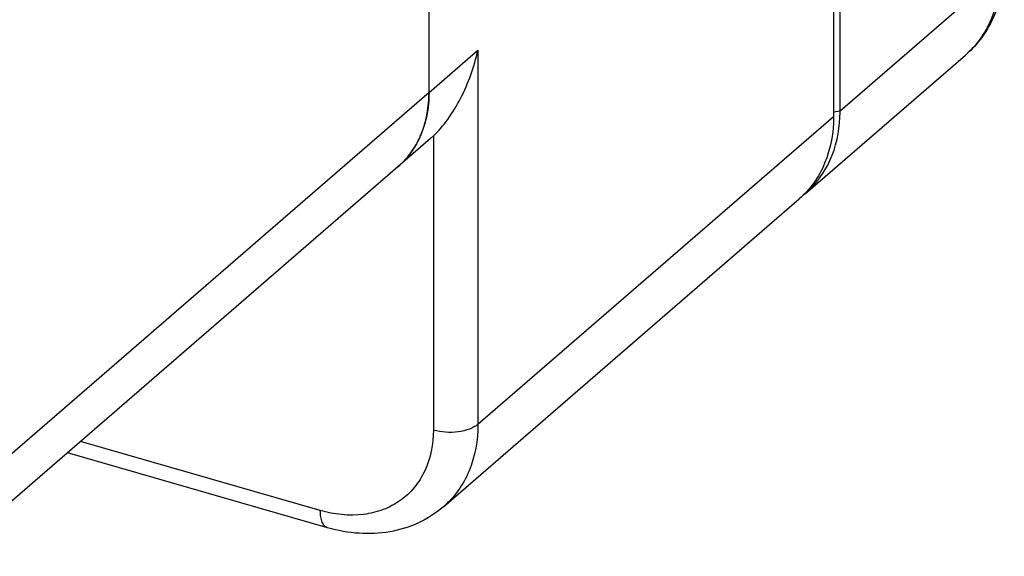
# Model space of a CAD drawing. Header units: millimetres. Extents: x 2650 to 3264, y 1607 to 2049.
# Tile 6 of 18: x 2915 to 2930, y 1639 to 1647. Entities that reach past the tile are written whole.
import ezdxf

# ---------------------------------------------------------------- set-up
doc = ezdxf.new("R2010")
doc.units = ezdxf.units.MM
doc.layers.add('_2828', color=7, linetype='Continuous')

msp = doc.modelspace()

# ---------------------------------------------------------------- linework, layer by layer
at = {"color": 7, "linetype": 'Continuous'}
for p, q in [((2927.613, 1645.88), (2927.613, 1683.877)), ((2927.516, 1683.793), (2927.516, 1645.796)), ((2921.471, 1646.155), (2921.471, 1664.52)), ((2927.613, 1645.88), (2930.002, 1647.949)), ((2921.471, 1646.155), (2922.202, 1646.788)), ((2922.202, 1646.788), (2922.202, 1641.194)), ((2927.098, 1644.647), (2929.487, 1646.716)), ((2927.516, 1645.867), (2927.613, 1645.88)), ((2922.202, 1641.194), (2927.516, 1645.796)), ((2921.495, 1645.467), (2921.007, 1645.045)), ((2921.536, 1645.505), (2921.495, 1645.467)), ((2921.536, 1645.505), (2921.536, 1641.105)), ((2921.687, 1639.961), (2927.001, 1644.563)), ((2919.847, 1639.904), (2916.265, 1640.938)), ((2919.956, 1639.646), (2916.069, 1640.768))]:
    msp.add_line(p, q, dxfattribs=at)
for centre, radius, start, end in [((2925.553, 1645.88), 2.06, 357.2966, 0.0072), ((2919.969, 1646.1), 1.497, 338.8354, 346.2872), ((2920.076, 1646.058), 1.382, 330.7918, 338.8285), ((2920.194, 1645.983), 1.242, 313.9691, 319.0875), ((2920.201, 1645.976), 1.232, 310.8881, 313.9597), ((2926.2, 1645.684), 1.371, 309.1955, 310.888)]:
    msp.add_arc(centre, radius, start, end, dxfattribs=at)
for points, knots in [([(2930.067, 1648.071), (2930.067, 1647.815), (2929.997, 1647.426), (2929.75, 1646.983), (2929.58, 1646.797), (2929.487, 1646.716)], [0, 0, 0, 0, 0.507499, 0.754869, 1, 1, 1, 1]), ([(2930.002, 1647.949), (2930.002, 1647.712), (2929.941, 1647.356), (2929.719, 1646.952), (2929.569, 1646.787), (2929.487, 1646.716)], [0, 0, 0, 0, 0.518345, 0.761971, 1, 1, 1, 1]), ([(2921.536, 1645.505), (2921.615, 1645.58), (2921.765, 1645.759), (2922.018, 1646.176), (2922.147, 1646.538), (2922.202, 1646.788)], [0, 0, 0, 0, 0.22444, 0.474144, 1, 1, 1, 1]), ([(2921.423, 1645.745), (2921.431, 1645.777), (2921.459, 1645.912), (2921.471, 1646.051), (2921.471, 1646.155)], [0, 0, 0, 0, 0.244358, 1, 1, 1, 1]), ([(2927.516, 1645.796), (2927.516, 1645.559), (2927.455, 1645.203), (2927.233, 1644.799), (2927.083, 1644.634), (2927.001, 1644.563)], [0, 0, 0, 0, 0.518344, 0.761971, 1, 1, 1, 1]), ([(2927.098, 1644.647), (2927.253, 1644.781), (2927.511, 1645.137), (2927.601, 1645.563), (2927.611, 1645.783)], [0, 0, 0, 0, 0.482004, 1, 1, 1, 1]), ([(2921.132, 1645.17), (2921.175, 1645.219), (2921.227, 1645.29), (2921.271, 1645.365), (2921.282, 1645.384)], [0, 0, 0, 0, 0.747712, 1, 1, 1, 1]), ([(2922.202, 1641.194), (2922.166, 1641.163), (2922.069, 1641.112), (2921.844, 1641.061), (2921.655, 1641.071), (2921.536, 1641.105)], [0, 0, 0, 0, 0.209013, 0.463347, 1, 1, 1, 1]), ([(2922.202, 1641.194), (2922.202, 1640.957), (2922.141, 1640.601), (2921.919, 1640.197), (2921.769, 1640.032), (2921.687, 1639.961)], [0, 0, 0, 0, 0.518345, 0.761971, 1, 1, 1, 1]), ([(2921.536, 1641.105), (2921.536, 1640.897), (2921.477, 1640.585), (2921.262, 1640.242), (2921.048, 1640.042), (2920.786, 1639.904), (2920.381, 1639.807), (2920.055, 1639.844), (2919.847, 1639.904)], [0, 0, 0, 0, 0.255068, 0.374732, 0.492228, 0.61099, 0.73416, 1, 1, 1, 1]), ([(2919.956, 1639.646), (2919.939, 1639.651), (2919.904, 1639.674), (2919.871, 1639.733), (2919.851, 1639.812), (2919.847, 1639.871), (2919.847, 1639.904)], [0, 0, 0, 0, 0.180705, 0.399474, 0.673117, 1, 1, 1, 1]), ([(2921.687, 1639.961), (2921.575, 1639.864), (2921.321, 1639.7), (2920.885, 1639.566), (2920.419, 1639.545), (2920.109, 1639.602), (2919.956, 1639.646)], [0, 0, 0, 0, 0.242348, 0.487885, 0.739671, 1, 1, 1, 1])]:
    msp.add_open_spline(points, degree=3, knots=knots, dxfattribs=at)
at = {"layer": '_2828', "color": 7, "linetype": 'Continuous'}
for p, q in [((2921.471, 1646.155), (2921.471, 1664.52)), ((2921.471, 1646.155), (2903.433, 1630.534)), ((2921.007, 1645.045), (2903.433, 1629.826))]:
    msp.add_line(p, q, dxfattribs=at)
for points, knots in [([(2921.471, 1646.155), (2921.471, 1646.099), (2921.461, 1645.883), (2921.411, 1645.668), (2921.349, 1645.521)], [0, 0, 0, 0, 0.260077, 1, 1, 1, 1]), ([(2921.349, 1645.521), (2921.33, 1645.475), (2921.244, 1645.298), (2921.118, 1645.141), (2921.007, 1645.045)], [0, 0, 0, 0, 0.255772, 1, 1, 1, 1])]:
    msp.add_open_spline(points, degree=3, knots=knots, dxfattribs=at)

doc.saveas('drawing.dxf')
